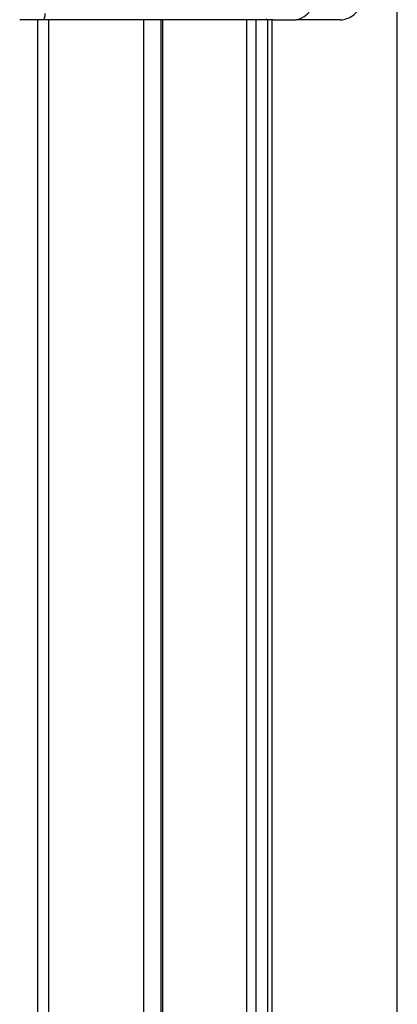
# Model space of a CAD drawing. Header units: millimetres. Extents: x 20 to 22981, y 40 to 19992.
# Tile 121 of 153: x 17533 to 17654, y 6096 to 6410. Entities that reach past the tile are written whole.
import ezdxf

# ---------------------------------------------------------------- set-up
doc = ezdxf.new("R2010")
doc.units = ezdxf.units.MM
doc.header["$LTSCALE"] = 2

msp = doc.modelspace()

# ---------------------------------------------------------------- linework, layer by layer
at = {"color": 8, "linetype": 'Continuous', "lineweight": 25}
for p, q in [((17654.15, 2191.49), (17654.15, 7939.49)), ((17542.65, 6410.02), (17542.65, 5905.15)), ((17573.13, 5908.66), (17573.13, 6410.02)), ((17579.15, 6410.02), (17579.15, 5911.82)), ((17606.09, 5907.27), (17606.09, 6410.02)), ((17608.88, 6410.02), (17608.88, 5904.34)), ((17614.05, 6410.02), (17614.05, 5896.62))]:
    msp.add_line(p, q, dxfattribs=at)
at = {"color": 7, "linetype": 'Continuous', "lineweight": 25}
for p, q in [((17540.84, 6410.02), (17533.46, 6410.02)), ((17539.3, 5905.35), (17539.3, 6410.02)), ((17547.87, 6410.02), (17540.84, 6410.02)), ((17612.69, 6410.02), (17547.87, 6410.02)), ((17578.56, 6410.02), (17578.56, 5911.6)), ((17612.66, 6410.02), (17612.66, 5899.18)), ((17614.47, 6410.02), (17612.69, 6410.02)), ((17614.47, 6410.02), (17621.85, 6410.02)), ((17635.86, 6410.02), (17621.85, 6410.02))]:
    msp.add_line(p, q, dxfattribs=at)
at = {"color": 7, "linetype": 'Continuous', "lineweight": 25, "flags": 128}
msp.add_lwpolyline([(17540.84, 6410.02), (17540.99, 6410.06), (17541.14, 6410.17), (17541.28, 6410.36), (17541.39, 6410.61), (17541.49, 6410.91), (17541.56, 6411.26), (17541.61, 6411.63), (17541.62, 6412.02)], dxfattribs=at)
at = {"color": 8, "linetype": 'Continuous', "lineweight": 25, "flags": 128}
msp.add_lwpolyline([(17612.69, 6410.02), (17612.45, 6410.06), (17612.25, 6410.15)], dxfattribs=at)
at = {"color": 7, "linetype": 'Continuous', "lineweight": 25}
msp.add_arc((17620.43, 6417.02), 7.14, 281.4218, 8.0495, dxfattribs=at)
msp.add_open_spline([(17635.87, 6410.04), (17635.91, 6410.03), (17636.63, 6409.95), (17638.02, 6410.31), (17639.85, 6411.2), (17641.36, 6412.62), (17642.46, 6414.43), (17643.08, 6416.3), (17643.07, 6417.53), (17643.07, 6418.02)], degree=3, knots=[0, 0, 0, 0, 0.010624, 0.183525, 0.354577, 0.525138, 0.69929, 0.87885, 1, 1, 1, 1], dxfattribs=at)

doc.saveas('drawing.dxf')
